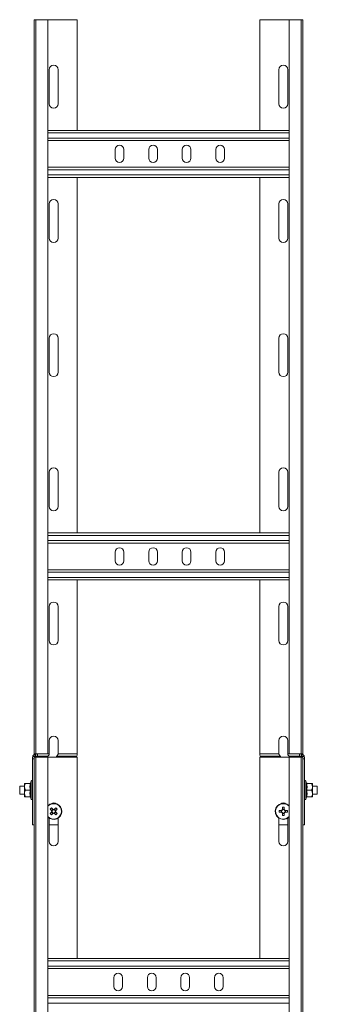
# Model space of a CAD drawing. Header units: millimetres. Extents: x -6 to 5206, y -8403 to -276.
# Tile 63 of 65: x 3572 to 3793, y -1533 to -800. Entities that reach past the tile are written whole.
import ezdxf

# ---------------------------------------------------------------- set-up
doc = ezdxf.new("R2010")
doc.units = ezdxf.units.MM

msp = doc.modelspace()

# ---------------------------------------------------------------- linework, layer by layer
at = {"color": 7, "linetype": 'Continuous', "lineweight": 15}
for p, q in [((3582.5, -1346.76), (3582.5, -799.69)), ((3583.62, -799.69), (3582.5, -799.69)), ((3583.62, -799.69), (3583.62, -1346.69)), ((3592.72, -799.69), (3583.62, -799.69)), ((3592.72, -1346.69), (3592.72, -799.69)), ((3592.72, -799.69), (3614.5, -799.69)), ((3614.5, -882.19), (3614.5, -799.69)), ((3750.5, -882.19), (3750.5, -799.69)), ((3750.5, -799.69), (3772.27, -799.69)), ((3772.27, -799.69), (3772.27, -1346.69)), ((3781.37, -799.69), (3772.27, -799.69)), ((3781.37, -1346.69), (3781.37, -799.69)), ((3782.5, -799.69), (3781.37, -799.69)), ((3782.5, -1346.76), (3782.5, -799.69)), ((3593.75, -836.94), (3593.75, -862.44)), ((3600.25, -862.44), (3600.25, -836.94)), ((3764.75, -862.44), (3764.75, -836.94)), ((3771.25, -836.94), (3771.25, -862.44)), ((3772.27, -882.19), (3592.72, -882.19)), ((3772.27, -889.69), (3592.72, -889.69)), ((3642.75, -896.44), (3642.75, -902.94)), ((3649.25, -902.94), (3649.25, -896.44)), ((3667.75, -896.44), (3667.75, -902.94)), ((3674.25, -902.94), (3674.25, -896.44)), ((3692.75, -896.44), (3692.75, -902.94)), ((3699.25, -902.94), (3699.25, -896.44)), ((3717.75, -896.44), (3717.75, -902.94)), ((3724.25, -902.94), (3724.25, -896.44)), ((3772.27, -909.69), (3592.72, -909.69)), ((3772.27, -917.19), (3592.72, -917.19)), ((3614.5, -1182.19), (3614.5, -917.19)), ((3750.5, -1182.19), (3750.5, -917.19)), ((3593.75, -936.94), (3593.75, -962.44)), ((3600.25, -962.44), (3600.25, -936.94)), ((3764.75, -962.44), (3764.75, -936.94)), ((3771.25, -936.94), (3771.25, -962.44)), ((3593.75, -1036.94), (3593.75, -1062.44)), ((3600.25, -1062.44), (3600.25, -1036.94)), ((3764.75, -1062.44), (3764.75, -1036.94)), ((3771.25, -1036.94), (3771.25, -1062.44)), ((3593.75, -1136.94), (3593.75, -1162.44)), ((3600.25, -1162.44), (3600.25, -1136.94)), ((3764.75, -1162.44), (3764.75, -1136.94)), ((3771.25, -1136.94), (3771.25, -1162.44)), ((3772.27, -1182.19), (3592.72, -1182.19)), ((3772.27, -1189.69), (3592.72, -1189.69)), ((3642.75, -1196.44), (3642.75, -1202.94)), ((3649.25, -1202.94), (3649.25, -1196.44)), ((3667.75, -1196.44), (3667.75, -1202.94)), ((3674.25, -1202.94), (3674.25, -1196.44)), ((3692.75, -1196.44), (3692.75, -1202.94)), ((3699.25, -1202.94), (3699.25, -1196.44)), ((3717.75, -1196.44), (3717.75, -1202.94)), ((3724.25, -1202.94), (3724.25, -1196.44)), ((3772.27, -1209.69), (3592.72, -1209.69)), ((3772.27, -1217.19), (3592.72, -1217.19)), ((3614.5, -1346.69), (3614.5, -1217.19)), ((3750.5, -1346.69), (3750.5, -1217.19)), ((3593.75, -1236.94), (3593.75, -1262.44)), ((3600.25, -1262.44), (3600.25, -1236.94)), ((3764.75, -1262.44), (3764.75, -1236.94)), ((3771.25, -1236.94), (3771.25, -1262.44)), ((3593.75, -1336.94), (3593.75, -1346.69)), ((3600.25, -1346.69), (3600.25, -1336.94)), ((3764.75, -1346.69), (3764.75, -1336.94)), ((3771.25, -1336.94), (3771.25, -1346.69)), ((3581.3, -1349.37), (3581.36, -1348.84)), ((3581.3, -1350.5), (3581.3, -1349.37)), ((3581.36, -1348.84), (3582.62, -1348.84)), ((3582.39, -1347.18), (3582.5, -1347.18)), ((3583.61, -1346.69), (3582.5, -1346.69)), ((3582.5, -1347.19), (3582.5, -1346.76)), ((3582.5, -1347.19), (3583.65, -1347.19)), ((3582.5, -3005.61), (3582.5, -1349.37)), ((3583.62, -1349.37), (3582.5, -1349.37)), ((3584.9, -1348.48), (3582.9, -1348.48)), ((3592.72, -1346.69), (3583.62, -1346.69)), ((3583.62, -1349.37), (3583.62, -3139.37)), ((3592.72, -1349.37), (3583.62, -1349.37)), ((3584.9, -1346.69), (3584.9, -1348.48)), ((3584.9, -1348.48), (3584.9, -1349.37)), ((3584.9, -1348.48), (3592.79, -1348.48)), ((3592.72, -3139.37), (3592.72, -1349.37)), ((3592.72, -1349.37), (3614.5, -1349.37)), ((3599.29, -1348.48), (3614.15, -1348.48)), ((3600.25, -1346.69), (3614.5, -1346.69)), ((3614.5, -1346.69), (3614.5, -1347.18)), ((3614.5, -1499.37), (3614.5, -1349.37)), ((3764.75, -1346.69), (3750.5, -1346.69)), ((3750.5, -1346.69), (3750.5, -1347.18)), ((3750.5, -1499.37), (3750.5, -1349.37)), ((3750.5, -1349.37), (3772.27, -1349.37)), ((3765.71, -1348.48), (3750.84, -1348.48)), ((3780.1, -1348.48), (3772.21, -1348.48)), ((3772.27, -1346.69), (3781.37, -1346.69)), ((3772.27, -1349.37), (3772.27, -1544.37)), ((3772.27, -1349.37), (3781.37, -1349.37)), ((3780.1, -1346.69), (3780.1, -1348.48)), ((3780.1, -1348.48), (3782.1, -1348.48)), ((3780.1, -1348.48), (3780.1, -1349.37)), ((3782.5, -1347.19), (3781.35, -1347.19)), ((3781.37, -1544.37), (3781.37, -1349.37)), ((3781.37, -1349.37), (3782.5, -1349.37)), ((3781.39, -1346.69), (3782.49, -1346.69)), ((3783.64, -1348.84), (3782.38, -1348.84)), ((3782.5, -1347.19), (3782.5, -1346.76)), ((3782.6, -1347.18), (3782.5, -1347.18)), ((3782.5, -1544.37), (3782.5, -1349.37)), ((3783.7, -1349.37), (3783.64, -1348.84)), ((3783.7, -1350.5), (3783.7, -1349.37)), ((3582.5, -1350.5), (3581.3, -1350.5)), ((3581.3, -1350.5), (3581.3, -1399.69)), ((3782.5, -1350.5), (3783.7, -1350.5)), ((3783.7, -1350.5), (3783.7, -1399.69)), ((3575.3, -1370.87), (3571.7, -1370.87)), ((3571.7, -1370.87), (3571.7, -1376.87)), ((3575.3, -1368.87), (3575.3, -1371.37)), ((3575.3, -1371.37), (3575.3, -1376.37)), ((3579.58, -1368.87), (3575.9, -1368.87)), ((3580.2, -1367.14), (3579.66, -1368.63)), ((3579.67, -1368.63), (3579.67, -1368.63)), ((3785.33, -1368.62), (3784.8, -1367.14)), ((3785.3, -1368.63), (3785.31, -1368.63)), ((3785.41, -1368.87), (3789.1, -1368.87)), ((3789.7, -1368.87), (3789.7, -1371.37)), ((3793.3, -1370.87), (3789.7, -1370.87)), ((3789.7, -1376.37), (3789.7, -1371.37)), ((3793.3, -1376.87), (3793.3, -1370.87)), ((3571.7, -1376.87), (3575.3, -1376.87)), ((3575.3, -1378.87), (3575.3, -1376.37)), ((3579.58, -1373.87), (3575.9, -1373.87)), ((3579.58, -1378.87), (3575.9, -1378.87)), ((3579.66, -1379.12), (3580.2, -1380.6)), ((3579.7, -1379.11), (3579.69, -1379.11)), ((3784.8, -1380.6), (3785.34, -1379.11)), ((3785.32, -1379.11), (3785.33, -1379.11)), ((3785.41, -1373.87), (3789.1, -1373.87)), ((3785.41, -1378.87), (3789.1, -1378.87)), ((3789.7, -1378.87), (3789.7, -1376.37)), ((3789.7, -1376.87), (3793.3, -1376.87)), ((3767.29, -1386.6), (3767.29, -1388.35)), ((3768.71, -1388.35), (3768.71, -1386.6)), ((3596.35, -1388.04), (3595.35, -1389.04)), ((3595.35, -1390.33), (3596.35, -1391.34)), ((3597.64, -1391.34), (3598.65, -1390.34)), ((3598.65, -1389.04), (3597.65, -1388.04)), ((3598.25, -1389.44), (3598.27, -1389.43)), ((3766.66, -1388.98), (3764.91, -1388.98)), ((3764.91, -1390.4), (3766.66, -1390.4)), ((3766.37, -1388.98), (3766.37, -1390.4)), ((3766.93, -1388.98), (3766.92, -1388.98)), ((3768.71, -1388.06), (3767.29, -1388.06)), ((3767.29, -1390.75), (3767.29, -1390.77)), ((3767.29, -1391.03), (3767.29, -1392.78)), ((3767.29, -1391.31), (3768.71, -1391.31)), ((3768.71, -1392.78), (3768.71, -1391.03)), ((3771.09, -1388.98), (3769.34, -1388.98)), ((3769.34, -1390.4), (3771.09, -1390.4)), ((3769.62, -1390.4), (3769.62, -1388.98)), ((3581.3, -1399.69), (3582.5, -1399.69)), ((3593.75, -1394.73), (3593.75, -1412.12)), ((3600.25, -1399.69), (3593.75, -1399.69)), ((3600.25, -1412.12), (3600.25, -1394.73)), ((3764.75, -1394.73), (3764.75, -1412.12)), ((3764.75, -1399.69), (3771.25, -1399.69)), ((3771.25, -1412.12), (3771.25, -1394.73)), ((3783.7, -1399.69), (3782.5, -1399.69)), ((3592.72, -1499.37), (3772.27, -1499.37)), ((3592.72, -1506.87), (3772.27, -1506.87)), ((3641.75, -1513.62), (3641.75, -1520.12)), ((3648.25, -1520.12), (3648.25, -1513.62)), ((3666.75, -1513.62), (3666.75, -1520.12)), ((3673.25, -1520.12), (3673.25, -1513.62)), ((3691.75, -1513.62), (3691.75, -1520.12)), ((3698.25, -1520.12), (3698.25, -1513.62)), ((3716.75, -1513.62), (3716.75, -1520.12)), ((3723.25, -1520.12), (3723.25, -1513.62)), ((3592.72, -1526.87), (3772.27, -1526.87))]:
    msp.add_line(p, q, dxfattribs=at)
at = {"color": 8, "linetype": 'Continuous', "lineweight": 15}
for p, q in [((3772.27, -883.99), (3592.72, -883.99)), ((3772.27, -887.89), (3592.72, -887.89)), ((3772.27, -911.49), (3592.72, -911.49)), ((3772.27, -915.39), (3592.72, -915.39)), ((3772.27, -1183.99), (3592.72, -1183.99)), ((3772.27, -1187.89), (3592.72, -1187.89)), ((3772.27, -1211.49), (3592.72, -1211.49)), ((3772.27, -1215.39), (3592.72, -1215.39)), ((3592.72, -1346.69), (3593.75, -1346.69)), ((3772.27, -1346.69), (3771.25, -1346.69)), ((3580.2, -1380.6), (3580.2, -1367.14)), ((3784.8, -1367.14), (3784.8, -1380.6)), ((3592.92, -1385.6), (3592.72, -1385.81)), ((3592.72, -1501.17), (3772.27, -1501.17)), ((3592.72, -1505.07), (3772.27, -1505.07)), ((3592.72, -1528.67), (3772.27, -1528.67)), ((3592.72, -1532.57), (3772.27, -1532.57))]:
    msp.add_line(p, q, dxfattribs=at)
at = {"color": 7, "linetype": 'Continuous', "lineweight": 15, "flags": 128}
for points in [[(3594.31, -1388), (3594.46, -1388.15), (3594.62, -1388.3), (3594.77, -1388.46), (3594.93, -1388.61), (3595.08, -1388.77), (3595.24, -1388.93), (3595.39, -1389.08), (3595.55, -1389.24)], [(3595.55, -1390.13), (3595.39, -1390.29), (3595.23, -1390.44), (3595.08, -1390.6), (3594.92, -1390.75), (3594.77, -1390.91), (3594.61, -1391.06), (3594.46, -1391.22), (3594.31, -1391.37)], [(3595.31, -1392.37), (3595.46, -1392.22), (3595.61, -1392.07), (3595.77, -1391.92), (3595.92, -1391.76), (3596.08, -1391.61), (3596.24, -1391.45), (3596.39, -1391.29), (3596.55, -1391.13)], [(3596.56, -1388.24), (3596.4, -1388.08), (3596.24, -1387.92), (3596.09, -1387.77), (3595.93, -1387.61), (3595.78, -1387.46), (3595.62, -1387.3), (3595.47, -1387.15), (3595.32, -1387)], [(3598.69, -1387), (3598.54, -1387.15), (3598.38, -1387.31), (3598.23, -1387.46), (3598.07, -1387.62), (3597.92, -1387.77), (3597.76, -1387.93), (3597.6, -1388.08), (3597.44, -1388.24)], [(3597.44, -1391.14), (3597.6, -1391.29), (3597.75, -1391.45), (3597.91, -1391.61), (3598.07, -1391.76), (3598.22, -1391.92), (3598.37, -1392.07), (3598.53, -1392.23), (3598.68, -1392.38)], [(3598.45, -1389.25), (3598.61, -1389.09), (3598.76, -1388.93), (3598.92, -1388.78), (3599.08, -1388.62), (3599.23, -1388.47), (3599.38, -1388.31), (3599.54, -1388.16), (3599.69, -1388.01)], [(3599.68, -1391.38), (3599.53, -1391.22), (3599.38, -1391.07), (3599.23, -1390.92), (3599.07, -1390.76), (3598.92, -1390.61), (3598.76, -1390.45), (3598.6, -1390.29), (3598.45, -1390.13)]]:
    msp.add_lwpolyline(points, dxfattribs=at)
at = {"color": 7, "linetype": 'Continuous', "lineweight": 15}
for centre, radius, start, end in [((3597, -836.94), 3.25, 0, 180), ((3768, -836.94), 3.25, 0, 180), ((3597, -862.44), 3.25, 180, 0), ((3768, -862.44), 3.25, 180, 0), ((3646, -896.44), 3.25, 0, 180), ((3671, -896.44), 3.25, 0, 180), ((3696, -896.44), 3.25, 360, 180), ((3721, -896.44), 3.25, 360, 180), ((3646, -902.94), 3.25, 180, 0), ((3671, -902.94), 3.25, 180, 0), ((3696, -902.94), 3.25, 180, 360), ((3721, -902.94), 3.25, 180, 360), ((3597, -936.94), 3.25, 0, 180), ((3768, -936.94), 3.25, 0, 180), ((3597, -962.44), 3.25, 180, 0), ((3768, -962.44), 3.25, 180, 0), ((3597, -1036.94), 3.25, 0, 180), ((3768, -1036.94), 3.25, 0, 180), ((3597, -1062.44), 3.25, 180, 0), ((3768, -1062.44), 3.25, 180, 0), ((3597, -1136.94), 3.25, 0, 180), ((3768, -1136.94), 3.25, 0, 180), ((3597, -1162.44), 3.25, 180, 0), ((3768, -1162.44), 3.25, 180, 0), ((3646, -1196.44), 3.25, 0, 180), ((3671, -1196.44), 3.25, 0, 180), ((3696, -1196.44), 3.25, 360, 180), ((3721, -1196.44), 3.25, 360, 180), ((3646, -1202.94), 3.25, 180, 0), ((3671, -1202.94), 3.25, 180, 0), ((3696, -1202.94), 3.25, 180, 360), ((3721, -1202.94), 3.25, 180, 360), ((3597, -1236.94), 3.25, 0, 180), ((3768, -1236.94), 3.25, 0, 180), ((3597, -1262.44), 3.25, 180, 0), ((3768, -1262.44), 3.25, 180, 0), ((3597, -1336.94), 3.25, 0, 180), ((3768, -1336.94), 3.25, 0, 180), ((3581.3, -1346.69), 1.2, 335.77468, 0), ((3783.7, -1346.69), 1.2, 180, 204.22532), ((3579.32, -1368.51), 0.36, 277.17394, 341.08638), ((3580.73, -1367.34), 0.567, 0, 160), ((3784.27, -1367.34), 0.567, 20, 180), ((3785.68, -1368.51), 0.36, 198.07507, 262.84893), ((3579.32, -1379.23), 0.36, 18.05607, 82.87357), ((3785.68, -1379.23), 0.36, 97.16868, 161.0999), ((3580.73, -1380.4), 0.567, 200, 0), ((3597, -1389.69), 6, 224.56131, 134.89656), ((3597, -1386.62), 3.25, 53.54314, 126.45686), ((3768, -1389.69), 6, 44.56131, 270), ((3768, -1386.62), 3.25, 53.54315, 126.45685), ((3768, -1408.79), 22.21, 88.16765, 91.83235), ((3784.27, -1380.4), 0.567, 180, 340), ((3610.43, -1403.17), 22.13, 133.05957, 136.73637), ((3610.5, -1376.24), 22.16, 223.0604, 226.73213), ((3597, -1389.69), 1.51, 162.85547, 196.93766), ((3597, -1389.69), 1.28, 168.57084, 191.22228), ((3597, -1389.69), 1.28, 101.22228, 168.57084), ((3597, -1389.69), 1.28, 191.22228, 258.57084), ((3597, -1389.69), 1.51, 252.85547, 286.93766), ((3597, -1389.69), 1.51, 72.85547, 106.93766), ((3597, -1389.69), 1.28, 258.57084, 281.22228), ((3597, -1389.69), 1.28, 78.57084, 101.22228), ((3597, -1389.69), 1.28, 11.22228, 78.57084), ((3597, -1389.69), 1.28, 281.22228, 348.57084), ((3597, -1389.69), 1.28, 348.57084, 11.22228), ((3597, -1389.69), 1.51, 342.85547, 16.93766), ((3583.57, -1376.21), 22.13, 313.05957, 316.73637), ((3583.49, -1403.15), 22.18, 43.06067, 46.73016), ((3787.06, -1389.69), 22.17, 178.16444, 181.83556), ((3768, -1389.69), 1.51, 117.9589, 152.0411), ((3768, -1389.69), 1.51, 207.9589, 242.0411), ((3768, -1389.69), 1.28, 146.32572, 213.67428), ((3768, -1389.69), 1.28, 123.67428, 146.32572), ((3768, -1389.69), 1.28, 213.67428, 236.32572), ((3768, -1389.69), 1.28, 56.32572, 123.67428), ((3768, -1389.69), 1.28, 236.32572, 303.67428), ((3768, -1370.63), 22.17, 268.16444, 271.83556), ((3768, -1389.69), 6, 270, 315.43869), ((3768, -1389.69), 1.51, 27.9589, 62.0411), ((3768, -1389.69), 1.28, 33.67428, 56.32572), ((3768, -1389.69), 1.51, 297.9589, 332.0411), ((3768, -1389.69), 1.28, 303.67428, 326.32572), ((3768, -1389.69), 1.28, 326.32572, 33.67428), ((3748.94, -1389.69), 22.17, 358.16444, 1.83556), ((3597, -1412.12), 3.25, 180, 0), ((3768, -1412.12), 3.25, 180, 0), ((3645, -1513.62), 3.25, 0, 180), ((3670, -1513.62), 3.25, 0, 180), ((3695, -1513.62), 3.25, 360, 180), ((3720, -1513.62), 3.25, 360, 180), ((3645, -1520.12), 3.25, 180, 0), ((3670, -1520.12), 3.25, 180, 360), ((3695, -1520.12), 3.25, 180, 360), ((3720, -1520.12), 3.25, 180, 360)]:
    msp.add_arc(centre, radius, start, end, dxfattribs=at)
at = {"color": 8, "linetype": 'Continuous', "lineweight": 15}
for centre, start, end in [((3597, -1389.69), 222.21005, 134.89656), ((3768, -1389.69), 42.21005, 270), ((3768, -1389.69), 270, 317.78995)]:
    msp.add_arc(centre, 5.77, start, end, dxfattribs=at)
at = {"color": 7, "linetype": 'Continuous', "lineweight": 15}
for points, knots in [([(3581.36, -1348.84), (3581.41, -1348.66), (3581.51, -1348.31), (3581.81, -1347.86), (3582.03, -1347.65), (3582.1, -1347.58)], [0, 0, 0, 0, 0.415404, 0.827773, 1, 1, 1, 1]), ([(3582.1, -1347.58), (3582.19, -1347.49), (3582.3, -1347.36), (3582.38, -1347.21), (3582.39, -1347.18)], [0, 0, 0, 0, 0.782754, 1, 1, 1, 1]), ([(3582.5, -1346.76), (3582.5, -1346.74), (3582.5, -1346.69), (3582.5, -1346.69), (3582.5, -1346.69)], [0, 0, 0, 0, 0.614425, 1, 1, 1, 1]), ([(3582.62, -1348.84), (3582.57, -1348.97), (3582.51, -1349.14), (3582.5, -1349.33), (3582.5, -1349.37)], [0, 0, 0, 0, 0.779184, 1, 1, 1, 1]), ([(3582.9, -1348.48), (3582.81, -1348.57), (3582.7, -1348.69), (3582.63, -1348.82), (3582.62, -1348.84)], [0, 0, 0, 0, 0.795574, 1, 1, 1, 1]), ([(3583.65, -1347.19), (3583.58, -1347.41), (3583.44, -1347.86), (3583.13, -1348.26), (3582.93, -1348.44), (3582.9, -1348.48)], [0, 0, 0, 0, 0.450587, 0.898476, 1, 1, 1, 1]), ([(3583.7, -1346.69), (3583.7, -1346.69), (3583.7, -1346.7), (3583.7, -1346.79), (3583.69, -1346.92), (3583.67, -1347.06), (3583.65, -1347.15), (3583.65, -1347.19)], [0, 0, 0, 0, 0.2140176, 0.4280647, 0.6416492, 0.8535986, 1, 1, 1, 1]), ([(3592.55, -1349.37), (3592.56, -1349.25), (3592.57, -1349.01), (3592.67, -1348.7), (3592.75, -1348.55), (3592.79, -1348.48)], [0, 0, 0, 0, 0.346368, 0.69147, 1, 1, 1, 1]), ([(3592.79, -1348.48), (3592.86, -1348.36), (3592.96, -1348.21), (3593.11, -1348.06), (3593.15, -1348.03)], [0, 0, 0, 0, 0.7716566, 1, 1, 1, 1]), ([(3593.15, -1348.03), (3593.28, -1347.89), (3593.53, -1347.62), (3593.72, -1347.13), (3593.74, -1346.82), (3593.75, -1346.69)], [0, 0, 0, 0, 0.407014, 0.75166, 1, 1, 1, 1]), ([(3599.29, -1348.48), (3599.24, -1348.57), (3599.14, -1348.77), (3599.06, -1349.1), (3599.05, -1349.31), (3599.05, -1349.37)], [0, 0, 0, 0, 0.406568, 0.815327, 1, 1, 1, 1]), ([(3599.65, -1348.03), (3599.54, -1348.15), (3599.39, -1348.3), (3599.31, -1348.44), (3599.29, -1348.48)], [0, 0, 0, 0, 0.7715765, 1, 1, 1, 1]), ([(3600.25, -1346.69), (3600.23, -1346.86), (3600.2, -1347.21), (3599.98, -1347.68), (3599.76, -1347.91), (3599.65, -1348.03)], [0, 0, 0, 0, 0.3336534, 0.6660441, 1, 1, 1, 1]), ([(3613.56, -1349.37), (3613.64, -1349.22), (3613.74, -1349.03), (3613.87, -1348.88), (3613.9, -1348.84)], [0, 0, 0, 0, 0.778985, 1, 1, 1, 1]), ([(3613.9, -1348.84), (3613.94, -1348.79), (3614.04, -1348.66), (3614.11, -1348.54), (3614.15, -1348.48)], [0, 0, 0, 0, 0.438558, 1, 1, 1, 1]), ([(3614.15, -1348.48), (3614.24, -1348.3), (3614.4, -1347.97), (3614.49, -1347.49), (3614.5, -1347.23), (3614.5, -1347.18)], [0, 0, 0, 0, 0.48952, 0.908779, 1, 1, 1, 1]), ([(3750.84, -1348.48), (3750.76, -1348.3), (3750.59, -1347.97), (3750.5, -1347.49), (3750.5, -1347.23), (3750.5, -1347.18)], [0, 0, 0, 0, 0.489519, 0.90878, 1, 1, 1, 1]), ([(3751.1, -1348.84), (3751.05, -1348.79), (3750.95, -1348.66), (3750.88, -1348.54), (3750.84, -1348.48)], [0, 0, 0, 0, 0.438568, 1, 1, 1, 1]), ([(3751.44, -1349.37), (3751.36, -1349.22), (3751.25, -1349.03), (3751.13, -1348.88), (3751.1, -1348.84)], [0, 0, 0, 0, 0.778985, 1, 1, 1, 1]), ([(3764.75, -1346.69), (3764.76, -1346.86), (3764.8, -1347.21), (3765.02, -1347.68), (3765.24, -1347.91), (3765.35, -1348.03)], [0, 0, 0, 0, 0.333652, 0.666043, 1, 1, 1, 1]), ([(3765.35, -1348.03), (3765.46, -1348.15), (3765.6, -1348.3), (3765.69, -1348.44), (3765.71, -1348.48)], [0, 0, 0, 0, 0.7715874, 1, 1, 1, 1]), ([(3765.71, -1348.48), (3765.76, -1348.57), (3765.86, -1348.77), (3765.94, -1349.1), (3765.95, -1349.31), (3765.95, -1349.37)], [0, 0, 0, 0, 0.406563, 0.815322, 1, 1, 1, 1]), ([(3771.85, -1348.03), (3771.71, -1347.89), (3771.47, -1347.62), (3771.28, -1347.13), (3771.26, -1346.82), (3771.25, -1346.69)], [0, 0, 0, 0, 0.4070122, 0.7516632, 1, 1, 1, 1]), ([(3772.21, -1348.48), (3772.14, -1348.36), (3772.04, -1348.21), (3771.88, -1348.06), (3771.85, -1348.03)], [0, 0, 0, 0, 0.771652, 1, 1, 1, 1]), ([(3772.45, -1349.37), (3772.44, -1349.25), (3772.43, -1349.01), (3772.33, -1348.7), (3772.25, -1348.55), (3772.21, -1348.48)], [0, 0, 0, 0, 0.346366, 0.691464, 1, 1, 1, 1]), ([(3781.3, -1346.69), (3781.3, -1346.69), (3781.3, -1346.7), (3781.3, -1346.79), (3781.31, -1346.92), (3781.33, -1347.06), (3781.34, -1347.15), (3781.35, -1347.19)], [0, 0, 0, 0, 0.214017, 0.428063, 0.641645, 0.853599, 1, 1, 1, 1]), ([(3781.35, -1347.19), (3781.42, -1347.41), (3781.56, -1347.86), (3781.87, -1348.26), (3782.06, -1348.44), (3782.1, -1348.48)], [0, 0, 0, 0, 0.450573, 0.898465, 1, 1, 1, 1]), ([(3782.1, -1348.48), (3782.19, -1348.57), (3782.3, -1348.69), (3782.36, -1348.82), (3782.38, -1348.84)], [0, 0, 0, 0, 0.795543, 1, 1, 1, 1]), ([(3782.38, -1348.84), (3782.43, -1348.97), (3782.49, -1349.14), (3782.5, -1349.33), (3782.5, -1349.37)], [0, 0, 0, 0, 0.779183, 1, 1, 1, 1]), ([(3782.5, -1346.76), (3782.5, -1346.74), (3782.5, -1346.69), (3782.49, -1346.69), (3782.49, -1346.69)], [0, 0, 0, 0, 0.614423, 1, 1, 1, 1]), ([(3782.9, -1347.58), (3782.81, -1347.49), (3782.69, -1347.36), (3782.62, -1347.21), (3782.6, -1347.18)], [0, 0, 0, 0, 0.782767, 1, 1, 1, 1]), ([(3783.64, -1348.84), (3783.59, -1348.66), (3783.48, -1348.31), (3783.19, -1347.86), (3782.96, -1347.65), (3782.9, -1347.58)], [0, 0, 0, 0, 0.415405, 0.827761, 1, 1, 1, 1]), ([(3575.9, -1368.87), (3575.62, -1369.61), (3575.31, -1370.43), (3575.3, -1371.28), (3575.3, -1371.37)], [0, 0, 0, 0, 0.89604, 1, 1, 1, 1]), ([(3575.3, -1368.87), (3575.3, -1368.87), (3575.32, -1368.87), (3575.59, -1368.87), (3575.89, -1368.87), (3575.9, -1368.87)], [0, 0, 0, 0, 0.148488, 0.96557, 1, 1, 1, 1]), ([(3575.3, -1371.37), (3575.38, -1372.06), (3575.48, -1372.91), (3575.83, -1373.71), (3575.9, -1373.87)], [0, 0, 0, 0, 0.801449, 1, 1, 1, 1]), ([(3579.58, -1373.87), (3579.45, -1373.05), (3579.19, -1371.38), (3579.45, -1369.72), (3579.58, -1368.87)], [0, 0, 0, 0, 0.49215, 1, 1, 1, 1]), ([(3579.96, -1368.62), (3579.96, -1368.62), (3579.94, -1368.66), (3579.9, -1368.72), (3579.81, -1368.8), (3579.7, -1368.86), (3579.62, -1368.87), (3579.58, -1368.87)], [0, 0, 0, 0, 0.007906, 0.267525, 0.528592, 0.763807, 1, 1, 1, 1]), ([(3579.96, -1368.62), (3579.92, -1368.82), (3579.71, -1369.86), (3579.56, -1371.63), (3579.83, -1373.16), (3579.96, -1373.87)], [0, 0, 0, 0, 0.1180811, 0.5922543, 1, 1, 1, 1]), ([(3785.04, -1373.87), (3785.08, -1373.67), (3785.29, -1372.65), (3785.44, -1370.88), (3785.16, -1369.33), (3785.04, -1368.62)], [0, 0, 0, 0, 0.118085, 0.592267, 1, 1, 1, 1]), ([(3785.41, -1368.87), (3785.37, -1368.87), (3785.29, -1368.86), (3785.19, -1368.8), (3785.1, -1368.72), (3785.05, -1368.66), (3785.04, -1368.62), (3785.04, -1368.62)], [0, 0, 0, 0, 0.236184, 0.471441, 0.732457, 0.992094, 1, 1, 1, 1]), ([(3785.41, -1368.87), (3785.55, -1369.69), (3785.81, -1371.36), (3785.55, -1373.02), (3785.41, -1373.87)], [0, 0, 0, 0, 0.492141, 1, 1, 1, 1]), ([(3789.7, -1371.37), (3789.62, -1370.69), (3789.52, -1369.83), (3789.17, -1369.03), (3789.1, -1368.87)], [0, 0, 0, 0, 0.801464, 1, 1, 1, 1]), ([(3789.7, -1368.87), (3789.7, -1368.87), (3789.67, -1368.87), (3789.41, -1368.87), (3789.11, -1368.87), (3789.1, -1368.87)], [0, 0, 0, 0, 0.148489, 0.96557, 1, 1, 1, 1]), ([(3789.1, -1373.87), (3789.38, -1373.13), (3789.68, -1372.31), (3789.7, -1371.46), (3789.7, -1371.37)], [0, 0, 0, 0, 0.8960481, 1, 1, 1, 1]), ([(3575.9, -1373.87), (3575.62, -1374.61), (3575.31, -1375.43), (3575.3, -1376.28), (3575.3, -1376.37)], [0, 0, 0, 0, 0.8960309, 1, 1, 1, 1]), ([(3575.3, -1376.37), (3575.38, -1377.06), (3575.48, -1377.91), (3575.83, -1378.71), (3575.9, -1378.87)], [0, 0, 0, 0, 0.801464, 1, 1, 1, 1]), ([(3575.3, -1378.87), (3575.3, -1378.87), (3575.32, -1378.87), (3575.59, -1378.87), (3575.89, -1378.87), (3575.9, -1378.87)], [0, 0, 0, 0, 0.148488, 0.96557, 1, 1, 1, 1]), ([(3579.58, -1378.87), (3579.45, -1378.05), (3579.19, -1376.38), (3579.45, -1374.72), (3579.58, -1373.87)], [0, 0, 0, 0, 0.49215, 1, 1, 1, 1]), ([(3579.96, -1373.87), (3579.96, -1373.87), (3579.94, -1373.87), (3579.9, -1373.87), (3579.81, -1373.87), (3579.7, -1373.87), (3579.62, -1373.87), (3579.58, -1373.87)], [0, 0, 0, 0, 0.007931, 0.267514, 0.528584, 0.763834, 1, 1, 1, 1]), ([(3579.58, -1378.87), (3579.62, -1378.87), (3579.7, -1378.88), (3579.81, -1378.94), (3579.9, -1379.02), (3579.94, -1379.09), (3579.96, -1379.12), (3579.96, -1379.12)], [0, 0, 0, 0, 0.236156, 0.471353, 0.7324, 0.991998, 1, 1, 1, 1]), ([(3579.96, -1373.87), (3579.92, -1374.07), (3579.71, -1375.1), (3579.56, -1376.86), (3579.83, -1378.41), (3579.96, -1379.12)], [0, 0, 0, 0, 0.1180849, 0.5922592, 1, 1, 1, 1]), ([(3785.04, -1379.12), (3785.08, -1378.92), (3785.29, -1377.89), (3785.44, -1376.11), (3785.16, -1374.58), (3785.04, -1373.87)], [0, 0, 0, 0, 0.118082, 0.592262, 1, 1, 1, 1]), ([(3785.04, -1373.87), (3785.04, -1373.87), (3785.05, -1373.87), (3785.1, -1373.87), (3785.19, -1373.87), (3785.29, -1373.87), (3785.37, -1373.87), (3785.41, -1373.87)], [0, 0, 0, 0, 0.007931, 0.267532, 0.528551, 0.763843, 1, 1, 1, 1]), ([(3785.04, -1379.12), (3785.04, -1379.12), (3785.05, -1379.09), (3785.1, -1379.02), (3785.19, -1378.94), (3785.29, -1378.88), (3785.37, -1378.87), (3785.41, -1378.87)], [0, 0, 0, 0, 0.008001, 0.267618, 0.528614, 0.763853, 1, 1, 1, 1]), ([(3785.41, -1373.87), (3785.55, -1374.69), (3785.81, -1376.36), (3785.55, -1378.02), (3785.41, -1378.87)], [0, 0, 0, 0, 0.492141, 1, 1, 1, 1]), ([(3789.7, -1376.37), (3789.62, -1375.69), (3789.52, -1374.83), (3789.17, -1374.03), (3789.1, -1373.87)], [0, 0, 0, 0, 0.801466, 1, 1, 1, 1]), ([(3789.1, -1378.87), (3789.38, -1378.14), (3789.68, -1377.31), (3789.7, -1376.46), (3789.7, -1376.37)], [0, 0, 0, 0, 0.89604, 1, 1, 1, 1]), ([(3789.7, -1378.87), (3789.7, -1378.87), (3789.67, -1378.87), (3789.41, -1378.87), (3789.11, -1378.87), (3789.1, -1378.87)], [0, 0, 0, 0, 0.148489, 0.96557, 1, 1, 1, 1]), ([(3596.75, -1388.43), (3596.75, -1388.43), (3596.69, -1388.37), (3596.62, -1388.31), (3596.56, -1388.25), (3596.56, -1388.24)], [0, 0, 0, 0, 0.058215, 0.887229, 1, 1, 1, 1]), ([(3598.45, -1390.13), (3598.44, -1390.13), (3598.38, -1390.07), (3598.32, -1390), (3598.26, -1389.95), (3598.25, -1389.94)], [0, 0, 0, 0, 0.1127707, 0.9417853, 1, 1, 1, 1]), ([(3767.29, -1388.35), (3767.29, -1388.36), (3767.29, -1388.44), (3767.29, -1388.53), (3767.29, -1388.62), (3767.29, -1388.62)], [0, 0, 0, 0, 0.112771, 0.941785, 1, 1, 1, 1])]:
    msp.add_open_spline(points, degree=3, knots=knots, dxfattribs=at)
at = {"color": 8, "linetype": 'Continuous', "lineweight": 15}
for points, knots in [([(3579.67, -1368.63), (3579.67, -1368.63), (3579.66, -1368.63), (3579.76, -1368.63), (3579.89, -1368.62), (3579.96, -1368.62)], [0, 0, 0, 0, 0.119612, 0.55858, 1, 1, 1, 1]), ([(3785.04, -1368.62), (3785.08, -1368.62), (3785.26, -1368.63), (3785.28, -1368.63), (3785.3, -1368.63)], [0, 0, 0, 0, 0.236144, 1, 1, 1, 1]), ([(3579.96, -1379.12), (3579.92, -1379.12), (3579.73, -1379.11), (3579.72, -1379.11), (3579.7, -1379.11)], [0, 0, 0, 0, 0.236143, 1, 1, 1, 1]), ([(3785.33, -1379.11), (3785.33, -1379.11), (3785.34, -1379.11), (3785.24, -1379.11), (3785.11, -1379.12), (3785.04, -1379.12)], [0, 0, 0, 0, 0.119611, 0.558578, 1, 1, 1, 1])]:
    msp.add_open_spline(points, degree=3, knots=knots, dxfattribs=at)

doc.saveas('drawing.dxf')
